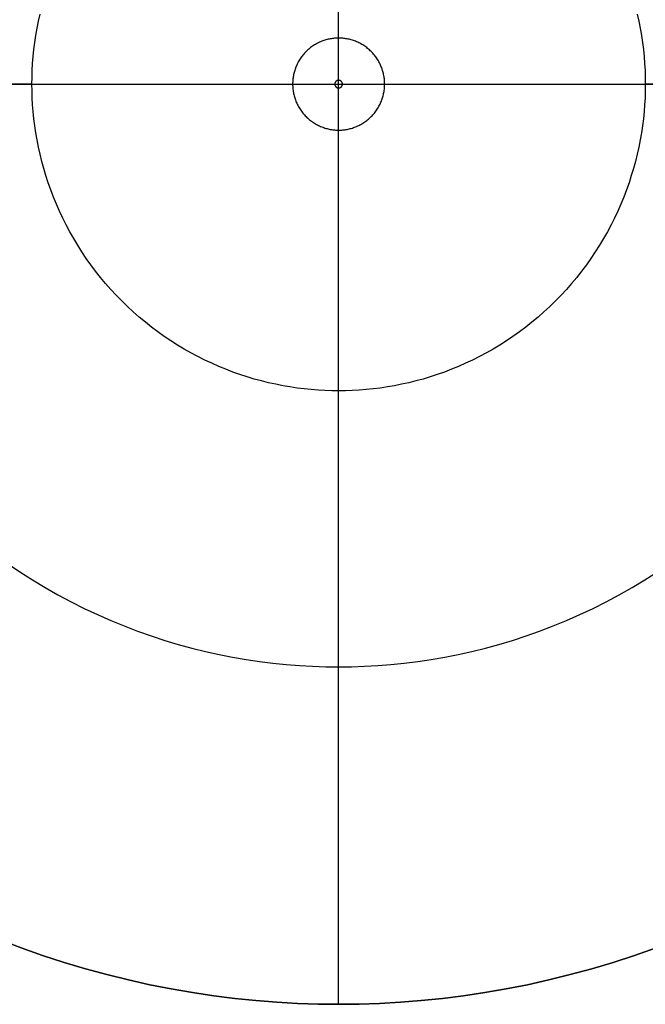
# Model space of a CAD drawing. Header units: millimetres. Extents: x -2210 to -1010, y -80 to 1120.
# Tile 2 of 4: x -1818 to -1410, y -80 to 562. Entities that reach past the tile are written whole.
import ezdxf

# ---------------------------------------------------------------- set-up
doc = ezdxf.new("R2010")
doc.units = ezdxf.units.MM
doc.layers.add('MODELADO', color=7, linetype='Continuous')

msp = doc.modelspace()

# ---------------------------------------------------------------- linework, layer by layer
at = {"layer": 'MODELADO'}
for points in [[(-1610, 522.5), (-1610, 1120)], [(-1610, 320), (-1610, 720)], [(-1415.29, 565.7), (-1414.26, 561.04), (-1413.34, 556.39), (-1412.54, 551.76), (-1411.85, 547.14), (-1411.27, 542.54), (-1410.81, 537.97), (-1410.45, 533.43), (-1410.2, 528.92), (-1410.05, 524.44), (-1410, 520), (-1410.05, 515.56), (-1410.2, 511.08), (-1410.45, 506.57), (-1410.81, 502.03), (-1411.27, 497.46), (-1411.85, 492.86), (-1412.54, 488.24), (-1413.34, 483.61), (-1414.26, 478.96), (-1415.29, 474.3), (-1416.45, 469.63), (-1417.72, 464.97), (-1419.12, 460.31), (-1420.63, 455.65), (-1422.28, 451.01), (-1424.04, 446.38), (-1425.93, 441.78), (-1427.95, 437.2), (-1430.08, 432.65), (-1432.34, 428.14), (-1434.73, 423.67), (-1437.23, 419.25), (-1439.86, 414.88), (-1442.6, 410.56), (-1445.46, 406.3), (-1448.44, 402.11), (-1451.53, 397.99), (-1454.73, 393.94), (-1458.04, 389.97), (-1461.45, 386.09), (-1464.97, 382.29), (-1468.58, 378.58), (-1472.29, 374.97), (-1476.09, 371.45), (-1479.97, 368.04), (-1483.94, 364.73), (-1487.99, 361.53), (-1492.11, 358.44), (-1496.3, 355.46), (-1500.56, 352.6), (-1504.88, 349.86), (-1509.25, 347.23), (-1513.67, 344.73), (-1518.14, 342.34), (-1522.65, 340.08), (-1527.2, 337.95), (-1531.78, 335.93), (-1536.38, 334.04), (-1541.01, 332.28), (-1545.65, 330.63), (-1550.31, 329.12), (-1554.97, 327.72), (-1559.63, 326.45), (-1564.3, 325.29), (-1568.96, 324.26), (-1573.61, 323.34), (-1578.24, 322.54), (-1582.86, 321.85), (-1587.46, 321.27), (-1592.03, 320.81), (-1596.57, 320.45), (-1601.08, 320.2), (-1605.56, 320.05), (-1610, 320), (-1614.44, 320.05), (-1618.92, 320.2), (-1623.43, 320.45), (-1627.97, 320.81), (-1632.54, 321.27), (-1637.14, 321.85), (-1641.76, 322.54), (-1646.39, 323.34), (-1651.04, 324.26), (-1655.7, 325.29), (-1660.37, 326.45), (-1665.03, 327.72), (-1669.69, 329.12), (-1674.35, 330.63), (-1678.99, 332.28), (-1683.62, 334.04), (-1688.22, 335.93), (-1692.8, 337.95), (-1697.35, 340.08), (-1701.86, 342.34), (-1706.33, 344.73), (-1710.75, 347.23), (-1715.12, 349.86), (-1719.44, 352.6), (-1723.7, 355.46), (-1727.89, 358.44), (-1732.01, 361.53), (-1736.06, 364.73), (-1740.03, 368.04), (-1743.91, 371.45), (-1747.71, 374.97), (-1751.42, 378.58), (-1755.03, 382.29), (-1758.55, 386.09), (-1761.96, 389.97), (-1765.27, 393.94), (-1768.47, 397.99), (-1771.56, 402.11), (-1774.54, 406.3), (-1777.4, 410.56), (-1780.14, 414.88), (-1782.77, 419.25), (-1785.27, 423.67), (-1787.66, 428.14), (-1789.92, 432.65), (-1792.05, 437.2), (-1794.07, 441.78), (-1795.96, 446.38), (-1797.72, 451.01), (-1799.37, 455.65), (-1800.88, 460.31), (-1802.28, 464.97), (-1803.55, 469.63), (-1804.71, 474.3), (-1805.74, 478.96), (-1806.66, 483.61), (-1807.46, 488.24), (-1808.15, 492.86), (-1808.73, 497.46), (-1809.19, 502.03), (-1809.55, 506.57), (-1809.8, 511.08), (-1809.95, 515.56), (-1810, 520), (-1809.95, 524.44), (-1809.8, 528.92), (-1809.55, 533.43), (-1809.19, 537.97), (-1808.73, 542.54), (-1808.15, 547.14), (-1807.46, 551.76), (-1806.66, 556.39), (-1805.74, 561.04), (-1804.71, 565.7)], [(-1415.29, 565.7), (-1414.26, 561.04), (-1413.34, 556.39), (-1412.54, 551.76), (-1411.85, 547.14), (-1411.27, 542.54), (-1410.81, 537.97), (-1410.45, 533.43), (-1410.2, 528.92), (-1410.05, 524.44), (-1410, 520), (-1410.05, 515.56), (-1410.2, 511.08), (-1410.45, 506.57), (-1410.81, 502.03), (-1411.27, 497.46), (-1411.85, 492.86), (-1412.54, 488.24), (-1413.34, 483.61), (-1414.26, 478.96), (-1415.29, 474.3), (-1416.45, 469.63), (-1417.72, 464.97), (-1419.12, 460.31), (-1420.63, 455.65), (-1422.28, 451.01), (-1424.04, 446.38), (-1425.93, 441.78), (-1427.95, 437.2), (-1430.08, 432.65), (-1432.34, 428.14), (-1434.73, 423.67), (-1437.23, 419.25), (-1439.86, 414.88), (-1442.6, 410.56), (-1445.46, 406.3), (-1448.44, 402.11), (-1451.53, 397.99), (-1454.73, 393.94), (-1458.04, 389.97), (-1461.45, 386.09), (-1464.97, 382.29), (-1468.58, 378.58), (-1472.29, 374.97), (-1476.09, 371.45), (-1479.97, 368.04), (-1483.94, 364.73), (-1487.99, 361.53), (-1492.11, 358.44), (-1496.3, 355.46), (-1500.56, 352.6), (-1504.88, 349.86), (-1509.25, 347.23), (-1513.67, 344.73), (-1518.14, 342.34), (-1522.65, 340.08), (-1527.2, 337.95), (-1531.78, 335.93), (-1536.38, 334.04), (-1541.01, 332.28), (-1545.65, 330.63), (-1550.31, 329.12), (-1554.97, 327.72), (-1559.63, 326.45), (-1564.3, 325.29), (-1568.96, 324.26), (-1573.61, 323.34), (-1578.24, 322.54), (-1582.86, 321.85), (-1587.46, 321.27), (-1592.03, 320.81), (-1596.57, 320.45), (-1601.08, 320.2), (-1605.56, 320.05), (-1610, 320), (-1614.44, 320.05), (-1618.92, 320.2), (-1623.43, 320.45), (-1627.97, 320.81), (-1632.54, 321.27), (-1637.14, 321.85), (-1641.76, 322.54), (-1646.39, 323.34), (-1651.04, 324.26), (-1655.7, 325.29), (-1660.37, 326.45), (-1665.03, 327.72), (-1669.69, 329.12), (-1674.35, 330.63), (-1678.99, 332.28), (-1683.62, 334.04), (-1688.22, 335.93), (-1692.8, 337.95), (-1697.35, 340.08), (-1701.86, 342.34), (-1706.33, 344.73), (-1710.75, 347.23), (-1715.12, 349.86), (-1719.44, 352.6), (-1723.7, 355.46), (-1727.89, 358.44), (-1732.01, 361.53), (-1736.06, 364.73), (-1740.03, 368.04), (-1743.91, 371.45), (-1747.71, 374.97), (-1751.42, 378.58), (-1755.03, 382.29), (-1758.55, 386.09), (-1761.96, 389.97), (-1765.27, 393.94), (-1768.47, 397.99), (-1771.56, 402.11), (-1774.54, 406.3), (-1777.4, 410.56), (-1780.14, 414.88), (-1782.77, 419.25), (-1785.27, 423.67), (-1787.66, 428.14), (-1789.92, 432.65), (-1792.05, 437.2), (-1794.07, 441.78), (-1795.96, 446.38), (-1797.72, 451.01), (-1799.37, 455.65), (-1800.88, 460.31), (-1802.28, 464.97), (-1803.55, 469.63), (-1804.71, 474.3), (-1805.74, 478.96), (-1806.66, 483.61), (-1807.46, 488.24), (-1808.15, 492.86), (-1808.73, 497.46), (-1809.19, 502.03), (-1809.55, 506.57), (-1809.8, 511.08), (-1809.95, 515.56), (-1810, 520), (-1809.95, 524.44), (-1809.8, 528.92), (-1809.55, 533.43), (-1809.19, 537.97), (-1808.73, 542.54), (-1808.15, 547.14), (-1807.46, 551.76), (-1806.66, 556.39), (-1805.74, 561.04), (-1804.71, 565.7)], [(-1415.29, 565.7), (-1414.26, 561.04), (-1413.34, 556.39), (-1412.54, 551.76), (-1411.85, 547.14), (-1411.27, 542.54), (-1410.81, 537.97), (-1410.45, 533.43), (-1410.2, 528.92), (-1410.05, 524.44), (-1410, 520), (-1410.05, 515.56), (-1410.2, 511.08), (-1410.45, 506.57), (-1410.81, 502.03), (-1411.27, 497.46), (-1411.85, 492.86), (-1412.54, 488.24), (-1413.34, 483.61), (-1414.26, 478.96), (-1415.29, 474.3), (-1416.45, 469.63), (-1417.72, 464.97), (-1419.12, 460.31), (-1420.63, 455.65), (-1422.28, 451.01), (-1424.04, 446.38), (-1425.93, 441.78), (-1427.95, 437.2), (-1430.08, 432.65), (-1432.34, 428.14), (-1434.73, 423.67), (-1437.23, 419.25), (-1439.86, 414.88), (-1442.6, 410.56), (-1445.46, 406.3), (-1448.44, 402.11), (-1451.53, 397.99), (-1454.73, 393.94), (-1458.04, 389.97), (-1461.45, 386.09), (-1464.97, 382.29), (-1468.58, 378.58), (-1472.29, 374.97), (-1476.09, 371.45), (-1479.97, 368.04), (-1483.94, 364.73), (-1487.99, 361.53), (-1492.11, 358.44), (-1496.3, 355.46), (-1500.56, 352.6), (-1504.88, 349.86), (-1509.25, 347.23), (-1513.67, 344.73), (-1518.14, 342.34), (-1522.65, 340.08), (-1527.2, 337.95), (-1531.78, 335.93), (-1536.38, 334.04), (-1541.01, 332.28), (-1545.65, 330.63), (-1550.31, 329.12), (-1554.97, 327.72), (-1559.63, 326.45), (-1564.3, 325.29), (-1568.96, 324.26), (-1573.61, 323.34), (-1578.24, 322.54), (-1582.86, 321.85), (-1587.46, 321.27), (-1592.03, 320.81), (-1596.57, 320.45), (-1601.08, 320.2), (-1605.56, 320.05), (-1610, 320), (-1614.44, 320.05), (-1618.92, 320.2), (-1623.43, 320.45), (-1627.97, 320.81), (-1632.54, 321.27), (-1637.14, 321.85), (-1641.76, 322.54), (-1646.39, 323.34), (-1651.04, 324.26), (-1655.7, 325.29), (-1660.37, 326.45), (-1665.03, 327.72), (-1669.69, 329.12), (-1674.35, 330.63), (-1678.99, 332.28), (-1683.62, 334.04), (-1688.22, 335.93), (-1692.8, 337.95), (-1697.35, 340.08), (-1701.86, 342.34), (-1706.33, 344.73), (-1710.75, 347.23), (-1715.12, 349.86), (-1719.44, 352.6), (-1723.7, 355.46), (-1727.89, 358.44), (-1732.01, 361.53), (-1736.06, 364.73), (-1740.03, 368.04), (-1743.91, 371.45), (-1747.71, 374.97), (-1751.42, 378.58), (-1755.03, 382.29), (-1758.55, 386.09), (-1761.96, 389.97), (-1765.27, 393.94), (-1768.47, 397.99), (-1771.56, 402.11), (-1774.54, 406.3), (-1777.4, 410.56), (-1780.14, 414.88), (-1782.77, 419.25), (-1785.27, 423.67), (-1787.66, 428.14), (-1789.92, 432.65), (-1792.05, 437.2), (-1794.07, 441.78), (-1795.96, 446.38), (-1797.72, 451.01), (-1799.37, 455.65), (-1800.88, 460.31), (-1802.28, 464.97), (-1803.55, 469.63), (-1804.71, 474.3), (-1805.74, 478.96), (-1806.66, 483.61), (-1807.46, 488.24), (-1808.15, 492.86), (-1808.73, 497.46), (-1809.19, 502.03), (-1809.55, 506.57), (-1809.8, 511.08), (-1809.95, 515.56), (-1810, 520), (-1809.95, 524.44), (-1809.8, 528.92), (-1809.55, 533.43), (-1809.19, 537.97), (-1808.73, 542.54), (-1808.15, 547.14), (-1807.46, 551.76), (-1806.66, 556.39), (-1805.74, 561.04), (-1804.71, 565.7)], [(-1610, 522.5), (-1610, 550)], [(-1610, 490), (-1610, 550)], [(-1810, 520), (-2210, 520)], [(-2210, 520), (-1612.5, 520)], [(-1810, 520), (-1410, 520)], [(-1640, 520), (-1612.5, 520)], [(-1640, 520), (-1580, 520)], [(-1610, -80), (-1610, 517.5)], [(-1610, 490), (-1610, 517.5)], [(-1607.5, 520), (-1010, 520)], [(-1607.5, 520), (-1580, 520)], [(-1010, 520), (-1410, 520)], [(-1610, -80), (-1610, 320)], [(-1826.03, 207.38), (-1817.94, 201.94), (-1809.74, 196.73), (-1801.43, 191.74), (-1793.02, 186.98), (-1784.53, 182.45), (-1775.96, 178.16), (-1767.32, 174.1), (-1758.62, 170.27), (-1749.88, 166.68), (-1741.09, 163.33), (-1732.26, 160.21), (-1723.42, 157.32), (-1714.56, 154.67), (-1705.69, 152.25), (-1696.83, 150.05), (-1687.98, 148.09), (-1679.15, 146.34), (-1670.34, 144.82), (-1661.56, 143.51), (-1652.83, 142.42), (-1644.14, 141.54), (-1635.51, 140.86), (-1626.94, 140.38), (-1618.43, 140.09), (-1610, 140), (-1601.57, 140.09), (-1593.06, 140.38), (-1584.49, 140.86), (-1575.86, 141.54), (-1567.17, 142.42), (-1558.44, 143.51), (-1549.66, 144.82), (-1540.85, 146.34), (-1532.02, 148.09), (-1523.17, 150.05), (-1514.31, 152.25), (-1505.44, 154.67), (-1496.58, 157.32), (-1487.74, 160.21), (-1478.91, 163.33), (-1470.12, 166.68), (-1461.38, 170.27), (-1452.68, 174.1), (-1444.04, 178.16), (-1435.47, 182.45), (-1426.98, 186.98), (-1418.57, 191.74), (-1410.26, 196.73), (-1402.06, 201.94)], [(-1826.03, 207.38), (-1817.94, 201.94), (-1809.74, 196.73), (-1801.43, 191.74), (-1793.02, 186.98), (-1784.53, 182.45), (-1775.96, 178.16), (-1767.32, 174.1), (-1758.62, 170.27), (-1749.88, 166.68), (-1741.09, 163.33), (-1732.26, 160.21), (-1723.42, 157.32), (-1714.56, 154.67), (-1705.69, 152.25), (-1696.83, 150.05), (-1687.98, 148.09), (-1679.15, 146.34), (-1670.34, 144.82), (-1661.56, 143.51), (-1652.83, 142.42), (-1644.14, 141.54), (-1635.51, 140.86), (-1626.94, 140.38), (-1618.43, 140.09), (-1610, 140), (-1601.57, 140.09), (-1593.06, 140.38), (-1584.49, 140.86), (-1575.86, 141.54), (-1567.17, 142.42), (-1558.44, 143.51), (-1549.66, 144.82), (-1540.85, 146.34), (-1532.02, 148.09), (-1523.17, 150.05), (-1514.31, 152.25), (-1505.44, 154.67), (-1496.58, 157.32), (-1487.74, 160.21), (-1478.91, 163.33), (-1470.12, 166.68), (-1461.38, 170.27), (-1452.68, 174.1), (-1444.04, 178.16), (-1435.47, 182.45), (-1426.98, 186.98), (-1418.57, 191.74), (-1410.26, 196.73), (-1402.06, 201.94)], [(-1826.03, 207.38), (-1817.94, 201.94), (-1809.74, 196.73), (-1801.43, 191.74), (-1793.02, 186.98), (-1784.53, 182.45), (-1775.96, 178.16), (-1767.32, 174.1), (-1758.62, 170.27), (-1749.88, 166.68), (-1741.09, 163.33), (-1732.26, 160.21), (-1723.42, 157.32), (-1714.56, 154.67), (-1705.69, 152.25), (-1696.83, 150.05), (-1687.98, 148.09), (-1679.15, 146.34), (-1670.34, 144.82), (-1661.56, 143.51), (-1652.83, 142.42), (-1644.14, 141.54), (-1635.51, 140.86), (-1626.94, 140.38), (-1618.43, 140.09), (-1610, 140), (-1601.57, 140.09), (-1593.06, 140.38), (-1584.49, 140.86), (-1575.86, 141.54), (-1567.17, 142.42), (-1558.44, 143.51), (-1549.66, 144.82), (-1540.85, 146.34), (-1532.02, 148.09), (-1523.17, 150.05), (-1514.31, 152.25), (-1505.44, 154.67), (-1496.58, 157.32), (-1487.74, 160.21), (-1478.91, 163.33), (-1470.12, 166.68), (-1461.38, 170.27), (-1452.68, 174.1), (-1444.04, 178.16), (-1435.47, 182.45), (-1426.98, 186.98), (-1418.57, 191.74), (-1410.26, 196.73), (-1402.06, 201.94)], [(-1610, -80), (-1610, 140)], [(-1610, -80), (-1610, 140)], [(-1403.02, -43.17), (-1416.95, -48.1), (-1430.92, -52.65), (-1444.91, -56.84), (-1458.9, -60.66), (-1472.9, -64.13), (-1486.87, -67.23), (-1500.82, -69.98), (-1514.73, -72.39), (-1528.58, -74.45), (-1542.37, -76.18), (-1556.09, -77.57), (-1569.72, -78.65), (-1583.25, -79.4), (-1596.68, -79.85), (-1610, -80), (-1623.32, -79.85), (-1636.75, -79.4), (-1650.28, -78.65), (-1663.91, -77.57), (-1677.63, -76.18), (-1691.42, -74.45), (-1705.27, -72.39), (-1719.18, -69.98), (-1733.13, -67.23), (-1747.1, -64.13), (-1761.1, -60.66), (-1775.09, -56.84), (-1789.08, -52.65), (-1803.05, -48.1), (-1816.98, -43.17), (-1830.86, -37.87)], [(-1403.02, -43.17), (-1416.95, -48.1), (-1430.92, -52.65), (-1444.91, -56.84), (-1458.9, -60.66), (-1472.9, -64.13), (-1486.87, -67.23), (-1500.82, -69.98), (-1514.73, -72.39), (-1528.58, -74.45), (-1542.37, -76.18), (-1556.09, -77.57), (-1569.72, -78.65), (-1583.25, -79.4), (-1596.68, -79.85), (-1610, -80), (-1623.32, -79.85), (-1636.75, -79.4), (-1650.28, -78.65), (-1663.91, -77.57), (-1677.63, -76.18), (-1691.42, -74.45), (-1705.27, -72.39), (-1719.18, -69.98), (-1733.13, -67.23), (-1747.1, -64.13), (-1761.1, -60.66), (-1775.09, -56.84), (-1789.08, -52.65), (-1803.05, -48.1), (-1816.98, -43.17), (-1830.86, -37.87)], [(-1830.86, -37.87), (-1816.98, -43.17), (-1803.05, -48.1), (-1789.08, -52.65), (-1775.09, -56.84), (-1761.1, -60.66), (-1747.1, -64.13), (-1733.13, -67.23), (-1719.18, -69.98), (-1705.27, -72.39), (-1691.42, -74.45), (-1677.63, -76.18), (-1663.91, -77.57), (-1650.28, -78.65), (-1636.75, -79.4), (-1623.32, -79.85), (-1610, -80), (-1596.68, -79.85), (-1583.25, -79.4), (-1569.72, -78.65), (-1556.09, -77.57), (-1542.37, -76.18), (-1528.58, -74.45), (-1514.73, -72.39), (-1500.82, -69.98), (-1486.87, -67.23), (-1472.9, -64.13), (-1458.9, -60.66), (-1444.91, -56.84), (-1430.92, -52.65), (-1416.95, -48.1), (-1403.02, -43.17)], [(-1830.86, -37.87), (-1816.98, -43.17), (-1803.05, -48.1), (-1789.08, -52.65), (-1775.09, -56.84), (-1761.1, -60.66), (-1747.1, -64.13), (-1733.13, -67.23), (-1719.18, -69.98), (-1705.27, -72.39), (-1691.42, -74.45), (-1677.63, -76.18), (-1663.91, -77.57), (-1650.28, -78.65), (-1636.75, -79.4), (-1623.32, -79.85), (-1610, -80), (-1596.68, -79.85), (-1583.25, -79.4), (-1569.72, -78.65), (-1556.09, -77.57), (-1542.37, -76.18), (-1528.58, -74.45), (-1514.73, -72.39), (-1500.82, -69.98), (-1486.87, -67.23), (-1472.9, -64.13), (-1458.9, -60.66), (-1444.91, -56.84), (-1430.92, -52.65), (-1416.95, -48.1), (-1403.02, -43.17)], [(-1403.02, -43.17), (-1416.95, -48.1), (-1430.92, -52.65), (-1444.91, -56.84), (-1458.9, -60.66), (-1472.9, -64.13), (-1486.87, -67.23), (-1500.82, -69.98), (-1514.73, -72.39), (-1528.58, -74.45), (-1542.37, -76.18), (-1556.09, -77.57), (-1569.72, -78.65), (-1583.25, -79.4), (-1596.68, -79.85), (-1610, -80), (-1623.32, -79.85), (-1636.75, -79.4), (-1650.28, -78.65), (-1663.91, -77.57), (-1677.63, -76.18), (-1691.42, -74.45), (-1705.27, -72.39), (-1719.18, -69.98), (-1733.13, -67.23), (-1747.1, -64.13), (-1761.1, -60.66), (-1775.09, -56.84), (-1789.08, -52.65), (-1803.05, -48.1), (-1816.98, -43.17), (-1830.86, -37.87)], [(-1830.86, -37.87), (-1816.98, -43.17), (-1803.05, -48.1), (-1789.08, -52.65), (-1775.09, -56.84), (-1761.1, -60.66), (-1747.1, -64.13), (-1733.13, -67.23), (-1719.18, -69.98), (-1705.27, -72.39), (-1691.42, -74.45), (-1677.63, -76.18), (-1663.91, -77.57), (-1650.28, -78.65), (-1636.75, -79.4), (-1623.32, -79.85), (-1610, -80), (-1596.68, -79.85), (-1583.25, -79.4), (-1569.72, -78.65), (-1556.09, -77.57), (-1542.37, -76.18), (-1528.58, -74.45), (-1514.73, -72.39), (-1500.82, -69.98), (-1486.87, -67.23), (-1472.9, -64.13), (-1458.9, -60.66), (-1444.91, -56.84), (-1430.92, -52.65), (-1416.95, -48.1), (-1403.02, -43.17)]]:
    msp.add_lwpolyline(points, dxfattribs=at)
for points in [[(-1580, 520), (-1580.01, 520.67), (-1580.03, 521.34), (-1580.07, 522.01), (-1580.12, 522.7), (-1580.19, 523.38), (-1580.28, 524.07), (-1580.38, 524.76), (-1580.5, 525.46), (-1580.64, 526.16), (-1580.79, 526.86), (-1580.97, 527.55), (-1581.16, 528.25), (-1581.37, 528.95), (-1581.6, 529.65), (-1581.84, 530.35), (-1582.11, 531.04), (-1582.39, 531.73), (-1582.69, 532.42), (-1583.01, 533.1), (-1583.35, 533.78), (-1583.71, 534.45), (-1584.08, 535.11), (-1584.48, 535.77), (-1584.89, 536.42), (-1585.32, 537.05), (-1585.77, 537.68), (-1586.23, 538.3), (-1586.71, 538.91), (-1587.21, 539.5), (-1587.72, 540.09), (-1588.24, 540.66), (-1588.79, 541.21), (-1589.34, 541.76), (-1589.91, 542.28), (-1590.5, 542.79), (-1591.09, 543.29), (-1591.7, 543.77), (-1592.32, 544.23), (-1592.95, 544.68), (-1593.58, 545.11), (-1594.23, 545.52), (-1594.89, 545.92), (-1595.55, 546.29), (-1596.22, 546.65), (-1596.9, 546.99), (-1597.58, 547.31), (-1598.27, 547.61), (-1598.96, 547.89), (-1599.65, 548.16), (-1600.35, 548.4), (-1601.05, 548.63), (-1601.75, 548.84), (-1602.45, 549.03), (-1603.14, 549.21), (-1603.84, 549.36), (-1604.54, 549.5), (-1605.24, 549.62), (-1605.93, 549.72), (-1606.62, 549.81), (-1607.3, 549.88), (-1607.99, 549.93), (-1608.66, 549.97), (-1609.33, 549.99), (-1610, 550), (-1610.67, 549.99), (-1611.34, 549.97), (-1612.01, 549.93), (-1612.7, 549.88), (-1613.38, 549.81), (-1614.07, 549.72), (-1614.76, 549.62), (-1615.46, 549.5), (-1616.16, 549.36), (-1616.86, 549.21), (-1617.55, 549.03), (-1618.25, 548.84), (-1618.95, 548.63), (-1619.65, 548.4), (-1620.35, 548.16), (-1621.04, 547.89), (-1621.73, 547.61), (-1622.42, 547.31), (-1623.1, 546.99), (-1623.78, 546.65), (-1624.45, 546.29), (-1625.11, 545.92), (-1625.77, 545.52), (-1626.42, 545.11), (-1627.05, 544.68), (-1627.68, 544.23), (-1628.3, 543.77), (-1628.91, 543.29), (-1629.5, 542.79), (-1630.09, 542.28), (-1630.66, 541.76), (-1631.21, 541.21), (-1631.76, 540.66), (-1632.28, 540.09), (-1632.79, 539.5), (-1633.29, 538.91), (-1633.77, 538.3), (-1634.23, 537.68), (-1634.68, 537.05), (-1635.11, 536.42), (-1635.52, 535.77), (-1635.92, 535.11), (-1636.29, 534.45), (-1636.65, 533.78), (-1636.99, 533.1), (-1637.31, 532.42), (-1637.61, 531.73), (-1637.89, 531.04), (-1638.16, 530.35), (-1638.4, 529.65), (-1638.63, 528.95), (-1638.84, 528.25), (-1639.03, 527.55), (-1639.21, 526.86), (-1639.36, 526.16), (-1639.5, 525.46), (-1639.62, 524.76), (-1639.72, 524.07), (-1639.81, 523.38), (-1639.88, 522.7), (-1639.93, 522.01), (-1639.97, 521.34), (-1639.99, 520.67), (-1640, 520), (-1639.99, 519.33), (-1639.97, 518.66), (-1639.93, 517.99), (-1639.88, 517.3), (-1639.81, 516.62), (-1639.72, 515.93), (-1639.62, 515.24), (-1639.5, 514.54), (-1639.36, 513.84), (-1639.21, 513.14), (-1639.03, 512.45), (-1638.84, 511.75), (-1638.63, 511.05), (-1638.4, 510.35), (-1638.16, 509.65), (-1637.89, 508.96), (-1637.61, 508.27), (-1637.31, 507.58), (-1636.99, 506.9), (-1636.65, 506.22), (-1636.29, 505.55), (-1635.92, 504.89), (-1635.52, 504.23), (-1635.11, 503.58), (-1634.68, 502.95), (-1634.23, 502.32), (-1633.77, 501.7), (-1633.29, 501.09), (-1632.79, 500.5), (-1632.28, 499.91), (-1631.76, 499.34), (-1631.21, 498.79), (-1630.66, 498.24), (-1630.09, 497.72), (-1629.5, 497.21), (-1628.91, 496.71), (-1628.3, 496.23), (-1627.68, 495.77), (-1627.05, 495.32), (-1626.42, 494.89), (-1625.77, 494.48), (-1625.11, 494.08), (-1624.45, 493.71), (-1623.78, 493.35), (-1623.1, 493.01), (-1622.42, 492.69), (-1621.73, 492.39), (-1621.04, 492.11), (-1620.35, 491.84), (-1619.65, 491.6), (-1618.95, 491.37), (-1618.25, 491.16), (-1617.55, 490.97), (-1616.86, 490.79), (-1616.16, 490.64), (-1615.46, 490.5), (-1614.76, 490.38), (-1614.07, 490.28), (-1613.38, 490.19), (-1612.7, 490.12), (-1612.01, 490.07), (-1611.34, 490.03), (-1610.67, 490.01), (-1610, 490), (-1609.33, 490.01), (-1608.66, 490.03), (-1607.99, 490.07), (-1607.3, 490.12), (-1606.62, 490.19), (-1605.93, 490.28), (-1605.24, 490.38), (-1604.54, 490.5), (-1603.84, 490.64), (-1603.14, 490.79), (-1602.45, 490.97), (-1601.75, 491.16), (-1601.05, 491.37), (-1600.35, 491.6), (-1599.65, 491.84), (-1598.96, 492.11), (-1598.27, 492.39), (-1597.58, 492.69), (-1596.9, 493.01), (-1596.22, 493.35), (-1595.55, 493.71), (-1594.89, 494.08), (-1594.23, 494.48), (-1593.58, 494.89), (-1592.95, 495.32), (-1592.32, 495.77), (-1591.7, 496.23), (-1591.09, 496.71), (-1590.5, 497.21), (-1589.91, 497.72), (-1589.34, 498.24), (-1588.79, 498.79), (-1588.24, 499.34), (-1587.72, 499.91), (-1587.21, 500.5), (-1586.71, 501.09), (-1586.23, 501.7), (-1585.77, 502.32), (-1585.32, 502.95), (-1584.89, 503.58), (-1584.48, 504.23), (-1584.08, 504.89), (-1583.71, 505.55), (-1583.35, 506.22), (-1583.01, 506.9), (-1582.69, 507.58), (-1582.39, 508.27), (-1582.11, 508.96), (-1581.84, 509.65), (-1581.6, 510.35), (-1581.37, 511.05), (-1581.16, 511.75), (-1580.97, 512.45), (-1580.79, 513.14), (-1580.64, 513.84), (-1580.5, 514.54), (-1580.38, 515.24), (-1580.28, 515.93), (-1580.19, 516.62), (-1580.12, 517.3), (-1580.07, 517.99), (-1580.03, 518.66), (-1580.01, 519.33)], [(-1580, 520), (-1580.01, 520.67), (-1580.03, 521.34), (-1580.07, 522.01), (-1580.12, 522.7), (-1580.19, 523.38), (-1580.28, 524.07), (-1580.38, 524.76), (-1580.5, 525.46), (-1580.64, 526.16), (-1580.79, 526.86), (-1580.97, 527.55), (-1581.16, 528.25), (-1581.37, 528.95), (-1581.6, 529.65), (-1581.84, 530.35), (-1582.11, 531.04), (-1582.39, 531.73), (-1582.69, 532.42), (-1583.01, 533.1), (-1583.35, 533.78), (-1583.71, 534.45), (-1584.08, 535.11), (-1584.48, 535.77), (-1584.89, 536.42), (-1585.32, 537.05), (-1585.77, 537.68), (-1586.23, 538.3), (-1586.71, 538.91), (-1587.21, 539.5), (-1587.72, 540.09), (-1588.24, 540.66), (-1588.79, 541.21), (-1589.34, 541.76), (-1589.91, 542.28), (-1590.5, 542.79), (-1591.09, 543.29), (-1591.7, 543.77), (-1592.32, 544.23), (-1592.95, 544.68), (-1593.58, 545.11), (-1594.23, 545.52), (-1594.89, 545.92), (-1595.55, 546.29), (-1596.22, 546.65), (-1596.9, 546.99), (-1597.58, 547.31), (-1598.27, 547.61), (-1598.96, 547.89), (-1599.65, 548.16), (-1600.35, 548.4), (-1601.05, 548.63), (-1601.75, 548.84), (-1602.45, 549.03), (-1603.14, 549.21), (-1603.84, 549.36), (-1604.54, 549.5), (-1605.24, 549.62), (-1605.93, 549.72), (-1606.62, 549.81), (-1607.3, 549.88), (-1607.99, 549.93), (-1608.66, 549.97), (-1609.33, 549.99), (-1610, 550), (-1610.67, 549.99), (-1611.34, 549.97), (-1612.01, 549.93), (-1612.7, 549.88), (-1613.38, 549.81), (-1614.07, 549.72), (-1614.76, 549.62), (-1615.46, 549.5), (-1616.16, 549.36), (-1616.86, 549.21), (-1617.55, 549.03), (-1618.25, 548.84), (-1618.95, 548.63), (-1619.65, 548.4), (-1620.35, 548.16), (-1621.04, 547.89), (-1621.73, 547.61), (-1622.42, 547.31), (-1623.1, 546.99), (-1623.78, 546.65), (-1624.45, 546.29), (-1625.11, 545.92), (-1625.77, 545.52), (-1626.42, 545.11), (-1627.05, 544.68), (-1627.68, 544.23), (-1628.3, 543.77), (-1628.91, 543.29), (-1629.5, 542.79), (-1630.09, 542.28), (-1630.66, 541.76), (-1631.21, 541.21), (-1631.76, 540.66), (-1632.28, 540.09), (-1632.79, 539.5), (-1633.29, 538.91), (-1633.77, 538.3), (-1634.23, 537.68), (-1634.68, 537.05), (-1635.11, 536.42), (-1635.52, 535.77), (-1635.92, 535.11), (-1636.29, 534.45), (-1636.65, 533.78), (-1636.99, 533.1), (-1637.31, 532.42), (-1637.61, 531.73), (-1637.89, 531.04), (-1638.16, 530.35), (-1638.4, 529.65), (-1638.63, 528.95), (-1638.84, 528.25), (-1639.03, 527.55), (-1639.21, 526.86), (-1639.36, 526.16), (-1639.5, 525.46), (-1639.62, 524.76), (-1639.72, 524.07), (-1639.81, 523.38), (-1639.88, 522.7), (-1639.93, 522.01), (-1639.97, 521.34), (-1639.99, 520.67), (-1640, 520), (-1639.99, 519.33), (-1639.97, 518.66), (-1639.93, 517.99), (-1639.88, 517.3), (-1639.81, 516.62), (-1639.72, 515.93), (-1639.62, 515.24), (-1639.5, 514.54), (-1639.36, 513.84), (-1639.21, 513.14), (-1639.03, 512.45), (-1638.84, 511.75), (-1638.63, 511.05), (-1638.4, 510.35), (-1638.16, 509.65), (-1637.89, 508.96), (-1637.61, 508.27), (-1637.31, 507.58), (-1636.99, 506.9), (-1636.65, 506.22), (-1636.29, 505.55), (-1635.92, 504.89), (-1635.52, 504.23), (-1635.11, 503.58), (-1634.68, 502.95), (-1634.23, 502.32), (-1633.77, 501.7), (-1633.29, 501.09), (-1632.79, 500.5), (-1632.28, 499.91), (-1631.76, 499.34), (-1631.21, 498.79), (-1630.66, 498.24), (-1630.09, 497.72), (-1629.5, 497.21), (-1628.91, 496.71), (-1628.3, 496.23), (-1627.68, 495.77), (-1627.05, 495.32), (-1626.42, 494.89), (-1625.77, 494.48), (-1625.11, 494.08), (-1624.45, 493.71), (-1623.78, 493.35), (-1623.1, 493.01), (-1622.42, 492.69), (-1621.73, 492.39), (-1621.04, 492.11), (-1620.35, 491.84), (-1619.65, 491.6), (-1618.95, 491.37), (-1618.25, 491.16), (-1617.55, 490.97), (-1616.86, 490.79), (-1616.16, 490.64), (-1615.46, 490.5), (-1614.76, 490.38), (-1614.07, 490.28), (-1613.38, 490.19), (-1612.7, 490.12), (-1612.01, 490.07), (-1611.34, 490.03), (-1610.67, 490.01), (-1610, 490), (-1609.33, 490.01), (-1608.66, 490.03), (-1607.99, 490.07), (-1607.3, 490.12), (-1606.62, 490.19), (-1605.93, 490.28), (-1605.24, 490.38), (-1604.54, 490.5), (-1603.84, 490.64), (-1603.14, 490.79), (-1602.45, 490.97), (-1601.75, 491.16), (-1601.05, 491.37), (-1600.35, 491.6), (-1599.65, 491.84), (-1598.96, 492.11), (-1598.27, 492.39), (-1597.58, 492.69), (-1596.9, 493.01), (-1596.22, 493.35), (-1595.55, 493.71), (-1594.89, 494.08), (-1594.23, 494.48), (-1593.58, 494.89), (-1592.95, 495.32), (-1592.32, 495.77), (-1591.7, 496.23), (-1591.09, 496.71), (-1590.5, 497.21), (-1589.91, 497.72), (-1589.34, 498.24), (-1588.79, 498.79), (-1588.24, 499.34), (-1587.72, 499.91), (-1587.21, 500.5), (-1586.71, 501.09), (-1586.23, 501.7), (-1585.77, 502.32), (-1585.32, 502.95), (-1584.89, 503.58), (-1584.48, 504.23), (-1584.08, 504.89), (-1583.71, 505.55), (-1583.35, 506.22), (-1583.01, 506.9), (-1582.69, 507.58), (-1582.39, 508.27), (-1582.11, 508.96), (-1581.84, 509.65), (-1581.6, 510.35), (-1581.37, 511.05), (-1581.16, 511.75), (-1580.97, 512.45), (-1580.79, 513.14), (-1580.64, 513.84), (-1580.5, 514.54), (-1580.38, 515.24), (-1580.28, 515.93), (-1580.19, 516.62), (-1580.12, 517.3), (-1580.07, 517.99), (-1580.03, 518.66), (-1580.01, 519.33)], [(-1580, 520), (-1580.01, 520.67), (-1580.03, 521.34), (-1580.07, 522.01), (-1580.12, 522.7), (-1580.19, 523.38), (-1580.28, 524.07), (-1580.38, 524.76), (-1580.5, 525.46), (-1580.64, 526.16), (-1580.79, 526.86), (-1580.97, 527.55), (-1581.16, 528.25), (-1581.37, 528.95), (-1581.6, 529.65), (-1581.84, 530.35), (-1582.11, 531.04), (-1582.39, 531.73), (-1582.69, 532.42), (-1583.01, 533.1), (-1583.35, 533.78), (-1583.71, 534.45), (-1584.08, 535.11), (-1584.48, 535.77), (-1584.89, 536.42), (-1585.32, 537.05), (-1585.77, 537.68), (-1586.23, 538.3), (-1586.71, 538.91), (-1587.21, 539.5), (-1587.72, 540.09), (-1588.24, 540.66), (-1588.79, 541.21), (-1589.34, 541.76), (-1589.91, 542.28), (-1590.5, 542.79), (-1591.09, 543.29), (-1591.7, 543.77), (-1592.32, 544.23), (-1592.95, 544.68), (-1593.58, 545.11), (-1594.23, 545.52), (-1594.89, 545.92), (-1595.55, 546.29), (-1596.22, 546.65), (-1596.9, 546.99), (-1597.58, 547.31), (-1598.27, 547.61), (-1598.96, 547.89), (-1599.65, 548.16), (-1600.35, 548.4), (-1601.05, 548.63), (-1601.75, 548.84), (-1602.45, 549.03), (-1603.14, 549.21), (-1603.84, 549.36), (-1604.54, 549.5), (-1605.24, 549.62), (-1605.93, 549.72), (-1606.62, 549.81), (-1607.3, 549.88), (-1607.99, 549.93), (-1608.66, 549.97), (-1609.33, 549.99), (-1610, 550), (-1610.67, 549.99), (-1611.34, 549.97), (-1612.01, 549.93), (-1612.7, 549.88), (-1613.38, 549.81), (-1614.07, 549.72), (-1614.76, 549.62), (-1615.46, 549.5), (-1616.16, 549.36), (-1616.86, 549.21), (-1617.55, 549.03), (-1618.25, 548.84), (-1618.95, 548.63), (-1619.65, 548.4), (-1620.35, 548.16), (-1621.04, 547.89), (-1621.73, 547.61), (-1622.42, 547.31), (-1623.1, 546.99), (-1623.78, 546.65), (-1624.45, 546.29), (-1625.11, 545.92), (-1625.77, 545.52), (-1626.42, 545.11), (-1627.05, 544.68), (-1627.68, 544.23), (-1628.3, 543.77), (-1628.91, 543.29), (-1629.5, 542.79), (-1630.09, 542.28), (-1630.66, 541.76), (-1631.21, 541.21), (-1631.76, 540.66), (-1632.28, 540.09), (-1632.79, 539.5), (-1633.29, 538.91), (-1633.77, 538.3), (-1634.23, 537.68), (-1634.68, 537.05), (-1635.11, 536.42), (-1635.52, 535.77), (-1635.92, 535.11), (-1636.29, 534.45), (-1636.65, 533.78), (-1636.99, 533.1), (-1637.31, 532.42), (-1637.61, 531.73), (-1637.89, 531.04), (-1638.16, 530.35), (-1638.4, 529.65), (-1638.63, 528.95), (-1638.84, 528.25), (-1639.03, 527.55), (-1639.21, 526.86), (-1639.36, 526.16), (-1639.5, 525.46), (-1639.62, 524.76), (-1639.72, 524.07), (-1639.81, 523.38), (-1639.88, 522.7), (-1639.93, 522.01), (-1639.97, 521.34), (-1639.99, 520.67), (-1640, 520), (-1639.99, 519.33), (-1639.97, 518.66), (-1639.93, 517.99), (-1639.88, 517.3), (-1639.81, 516.62), (-1639.72, 515.93), (-1639.62, 515.24), (-1639.5, 514.54), (-1639.36, 513.84), (-1639.21, 513.14), (-1639.03, 512.45), (-1638.84, 511.75), (-1638.63, 511.05), (-1638.4, 510.35), (-1638.16, 509.65), (-1637.89, 508.96), (-1637.61, 508.27), (-1637.31, 507.58), (-1636.99, 506.9), (-1636.65, 506.22), (-1636.29, 505.55), (-1635.92, 504.89), (-1635.52, 504.23), (-1635.11, 503.58), (-1634.68, 502.95), (-1634.23, 502.32), (-1633.77, 501.7), (-1633.29, 501.09), (-1632.79, 500.5), (-1632.28, 499.91), (-1631.76, 499.34), (-1631.21, 498.79), (-1630.66, 498.24), (-1630.09, 497.72), (-1629.5, 497.21), (-1628.91, 496.71), (-1628.3, 496.23), (-1627.68, 495.77), (-1627.05, 495.32), (-1626.42, 494.89), (-1625.77, 494.48), (-1625.11, 494.08), (-1624.45, 493.71), (-1623.78, 493.35), (-1623.1, 493.01), (-1622.42, 492.69), (-1621.73, 492.39), (-1621.04, 492.11), (-1620.35, 491.84), (-1619.65, 491.6), (-1618.95, 491.37), (-1618.25, 491.16), (-1617.55, 490.97), (-1616.86, 490.79), (-1616.16, 490.64), (-1615.46, 490.5), (-1614.76, 490.38), (-1614.07, 490.28), (-1613.38, 490.19), (-1612.7, 490.12), (-1612.01, 490.07), (-1611.34, 490.03), (-1610.67, 490.01), (-1610, 490), (-1609.33, 490.01), (-1608.66, 490.03), (-1607.99, 490.07), (-1607.3, 490.12), (-1606.62, 490.19), (-1605.93, 490.28), (-1605.24, 490.38), (-1604.54, 490.5), (-1603.84, 490.64), (-1603.14, 490.79), (-1602.45, 490.97), (-1601.75, 491.16), (-1601.05, 491.37), (-1600.35, 491.6), (-1599.65, 491.84), (-1598.96, 492.11), (-1598.27, 492.39), (-1597.58, 492.69), (-1596.9, 493.01), (-1596.22, 493.35), (-1595.55, 493.71), (-1594.89, 494.08), (-1594.23, 494.48), (-1593.58, 494.89), (-1592.95, 495.32), (-1592.32, 495.77), (-1591.7, 496.23), (-1591.09, 496.71), (-1590.5, 497.21), (-1589.91, 497.72), (-1589.34, 498.24), (-1588.79, 498.79), (-1588.24, 499.34), (-1587.72, 499.91), (-1587.21, 500.5), (-1586.71, 501.09), (-1586.23, 501.7), (-1585.77, 502.32), (-1585.32, 502.95), (-1584.89, 503.58), (-1584.48, 504.23), (-1584.08, 504.89), (-1583.71, 505.55), (-1583.35, 506.22), (-1583.01, 506.9), (-1582.69, 507.58), (-1582.39, 508.27), (-1582.11, 508.96), (-1581.84, 509.65), (-1581.6, 510.35), (-1581.37, 511.05), (-1581.16, 511.75), (-1580.97, 512.45), (-1580.79, 513.14), (-1580.64, 513.84), (-1580.5, 514.54), (-1580.38, 515.24), (-1580.28, 515.93), (-1580.19, 516.62), (-1580.12, 517.3), (-1580.07, 517.99), (-1580.03, 518.66), (-1580.01, 519.33)], [(-1607.5, 520), (-1607.5, 520.06), (-1607.5, 520.11), (-1607.51, 520.17), (-1607.51, 520.22), (-1607.52, 520.28), (-1607.52, 520.34), (-1607.53, 520.4), (-1607.54, 520.45), (-1607.55, 520.51), (-1607.57, 520.57), (-1607.58, 520.63), (-1607.6, 520.69), (-1607.61, 520.75), (-1607.63, 520.8), (-1607.65, 520.86), (-1607.68, 520.92), (-1607.7, 520.98), (-1607.72, 521.04), (-1607.75, 521.09), (-1607.78, 521.15), (-1607.81, 521.2), (-1607.84, 521.26), (-1607.87, 521.31), (-1607.91, 521.37), (-1607.94, 521.42), (-1607.98, 521.47), (-1608.02, 521.53), (-1608.06, 521.58), (-1608.1, 521.63), (-1608.14, 521.67), (-1608.19, 521.72), (-1608.23, 521.77), (-1608.28, 521.81), (-1608.33, 521.86), (-1608.37, 521.9), (-1608.42, 521.94), (-1608.47, 521.98), (-1608.53, 522.02), (-1608.58, 522.06), (-1608.63, 522.09), (-1608.69, 522.13), (-1608.74, 522.16), (-1608.8, 522.19), (-1608.85, 522.22), (-1608.91, 522.25), (-1608.96, 522.28), (-1609.02, 522.3), (-1609.08, 522.32), (-1609.14, 522.35), (-1609.2, 522.37), (-1609.25, 522.39), (-1609.31, 522.4), (-1609.37, 522.42), (-1609.43, 522.43), (-1609.49, 522.45), (-1609.55, 522.46), (-1609.6, 522.47), (-1609.66, 522.48), (-1609.72, 522.48), (-1609.78, 522.49), (-1609.83, 522.49), (-1609.89, 522.5), (-1609.94, 522.5), (-1610, 522.5), (-1610.06, 522.5), (-1610.11, 522.5), (-1610.17, 522.49), (-1610.22, 522.49), (-1610.28, 522.48), (-1610.34, 522.48), (-1610.4, 522.47), (-1610.45, 522.46), (-1610.51, 522.45), (-1610.57, 522.43), (-1610.63, 522.42), (-1610.69, 522.4), (-1610.75, 522.39), (-1610.8, 522.37), (-1610.86, 522.35), (-1610.92, 522.32), (-1610.98, 522.3), (-1611.04, 522.28), (-1611.09, 522.25), (-1611.15, 522.22), (-1611.2, 522.19), (-1611.26, 522.16), (-1611.31, 522.13), (-1611.37, 522.09), (-1611.42, 522.06), (-1611.47, 522.02), (-1611.53, 521.98), (-1611.58, 521.94), (-1611.63, 521.9), (-1611.67, 521.86), (-1611.72, 521.81), (-1611.77, 521.77), (-1611.81, 521.72), (-1611.86, 521.67), (-1611.9, 521.63), (-1611.94, 521.58), (-1611.98, 521.53), (-1612.02, 521.47), (-1612.06, 521.42), (-1612.09, 521.37), (-1612.13, 521.31), (-1612.16, 521.26), (-1612.19, 521.2), (-1612.22, 521.15), (-1612.25, 521.09), (-1612.28, 521.04), (-1612.3, 520.98), (-1612.32, 520.92), (-1612.35, 520.86), (-1612.37, 520.8), (-1612.39, 520.75), (-1612.4, 520.69), (-1612.42, 520.63), (-1612.43, 520.57), (-1612.45, 520.51), (-1612.46, 520.45), (-1612.47, 520.4), (-1612.48, 520.34), (-1612.48, 520.28), (-1612.49, 520.22), (-1612.49, 520.17), (-1612.5, 520.11), (-1612.5, 520.06), (-1612.5, 520), (-1612.5, 519.94), (-1612.5, 519.89), (-1612.49, 519.83), (-1612.49, 519.78), (-1612.48, 519.72), (-1612.48, 519.66), (-1612.47, 519.6), (-1612.46, 519.55), (-1612.45, 519.49), (-1612.43, 519.43), (-1612.42, 519.37), (-1612.4, 519.31), (-1612.39, 519.25), (-1612.37, 519.2), (-1612.35, 519.14), (-1612.32, 519.08), (-1612.3, 519.02), (-1612.28, 518.96), (-1612.25, 518.91), (-1612.22, 518.85), (-1612.19, 518.8), (-1612.16, 518.74), (-1612.13, 518.69), (-1612.09, 518.63), (-1612.06, 518.58), (-1612.02, 518.53), (-1611.98, 518.47), (-1611.94, 518.42), (-1611.9, 518.37), (-1611.86, 518.33), (-1611.81, 518.28), (-1611.77, 518.23), (-1611.72, 518.19), (-1611.67, 518.14), (-1611.63, 518.1), (-1611.58, 518.06), (-1611.53, 518.02), (-1611.47, 517.98), (-1611.42, 517.94), (-1611.37, 517.91), (-1611.31, 517.87), (-1611.26, 517.84), (-1611.2, 517.81), (-1611.15, 517.78), (-1611.09, 517.75), (-1611.04, 517.72), (-1610.98, 517.7), (-1610.92, 517.68), (-1610.86, 517.65), (-1610.8, 517.63), (-1610.75, 517.61), (-1610.69, 517.6), (-1610.63, 517.58), (-1610.57, 517.57), (-1610.51, 517.55), (-1610.45, 517.54), (-1610.4, 517.53), (-1610.34, 517.52), (-1610.28, 517.52), (-1610.22, 517.51), (-1610.17, 517.51), (-1610.11, 517.5), (-1610.06, 517.5), (-1610, 517.5), (-1609.94, 517.5), (-1609.89, 517.5), (-1609.83, 517.51), (-1609.78, 517.51), (-1609.72, 517.52), (-1609.66, 517.52), (-1609.6, 517.53), (-1609.55, 517.54), (-1609.49, 517.55), (-1609.43, 517.57), (-1609.37, 517.58), (-1609.31, 517.6), (-1609.25, 517.61), (-1609.2, 517.63), (-1609.14, 517.65), (-1609.08, 517.68), (-1609.02, 517.7), (-1608.96, 517.72), (-1608.91, 517.75), (-1608.85, 517.78), (-1608.8, 517.81), (-1608.74, 517.84), (-1608.69, 517.87), (-1608.63, 517.91), (-1608.58, 517.94), (-1608.53, 517.98), (-1608.47, 518.02), (-1608.42, 518.06), (-1608.37, 518.1), (-1608.33, 518.14), (-1608.28, 518.19), (-1608.23, 518.23), (-1608.19, 518.28), (-1608.14, 518.33), (-1608.1, 518.37), (-1608.06, 518.42), (-1608.02, 518.47), (-1607.98, 518.53), (-1607.94, 518.58), (-1607.91, 518.63), (-1607.87, 518.69), (-1607.84, 518.74), (-1607.81, 518.8), (-1607.78, 518.85), (-1607.75, 518.91), (-1607.72, 518.96), (-1607.7, 519.02), (-1607.68, 519.08), (-1607.65, 519.14), (-1607.63, 519.2), (-1607.61, 519.25), (-1607.6, 519.31), (-1607.58, 519.37), (-1607.57, 519.43), (-1607.55, 519.49), (-1607.54, 519.55), (-1607.53, 519.6), (-1607.52, 519.66), (-1607.52, 519.72), (-1607.51, 519.78), (-1607.51, 519.83), (-1607.5, 519.89), (-1607.5, 519.94)], [(-1607.5, 520), (-1607.5, 520.06), (-1607.5, 520.11), (-1607.51, 520.17), (-1607.51, 520.22), (-1607.52, 520.28), (-1607.52, 520.34), (-1607.53, 520.4), (-1607.54, 520.45), (-1607.55, 520.51), (-1607.57, 520.57), (-1607.58, 520.63), (-1607.6, 520.69), (-1607.61, 520.75), (-1607.63, 520.8), (-1607.65, 520.86), (-1607.68, 520.92), (-1607.7, 520.98), (-1607.72, 521.04), (-1607.75, 521.09), (-1607.78, 521.15), (-1607.81, 521.2), (-1607.84, 521.26), (-1607.87, 521.31), (-1607.91, 521.37), (-1607.94, 521.42), (-1607.98, 521.47), (-1608.02, 521.53), (-1608.06, 521.58), (-1608.1, 521.63), (-1608.14, 521.67), (-1608.19, 521.72), (-1608.23, 521.77), (-1608.28, 521.81), (-1608.33, 521.86), (-1608.37, 521.9), (-1608.42, 521.94), (-1608.47, 521.98), (-1608.53, 522.02), (-1608.58, 522.06), (-1608.63, 522.09), (-1608.69, 522.13), (-1608.74, 522.16), (-1608.8, 522.19), (-1608.85, 522.22), (-1608.91, 522.25), (-1608.96, 522.28), (-1609.02, 522.3), (-1609.08, 522.32), (-1609.14, 522.35), (-1609.2, 522.37), (-1609.25, 522.39), (-1609.31, 522.4), (-1609.37, 522.42), (-1609.43, 522.43), (-1609.49, 522.45), (-1609.55, 522.46), (-1609.6, 522.47), (-1609.66, 522.48), (-1609.72, 522.48), (-1609.78, 522.49), (-1609.83, 522.49), (-1609.89, 522.5), (-1609.94, 522.5), (-1610, 522.5), (-1610.06, 522.5), (-1610.11, 522.5), (-1610.17, 522.49), (-1610.22, 522.49), (-1610.28, 522.48), (-1610.34, 522.48), (-1610.4, 522.47), (-1610.45, 522.46), (-1610.51, 522.45), (-1610.57, 522.43), (-1610.63, 522.42), (-1610.69, 522.4), (-1610.75, 522.39), (-1610.8, 522.37), (-1610.86, 522.35), (-1610.92, 522.32), (-1610.98, 522.3), (-1611.04, 522.28), (-1611.09, 522.25), (-1611.15, 522.22), (-1611.2, 522.19), (-1611.26, 522.16), (-1611.31, 522.13), (-1611.37, 522.09), (-1611.42, 522.06), (-1611.47, 522.02), (-1611.53, 521.98), (-1611.58, 521.94), (-1611.63, 521.9), (-1611.67, 521.86), (-1611.72, 521.81), (-1611.77, 521.77), (-1611.81, 521.72), (-1611.86, 521.67), (-1611.9, 521.63), (-1611.94, 521.58), (-1611.98, 521.53), (-1612.02, 521.47), (-1612.06, 521.42), (-1612.09, 521.37), (-1612.13, 521.31), (-1612.16, 521.26), (-1612.19, 521.2), (-1612.22, 521.15), (-1612.25, 521.09), (-1612.28, 521.04), (-1612.3, 520.98), (-1612.32, 520.92), (-1612.35, 520.86), (-1612.37, 520.8), (-1612.39, 520.75), (-1612.4, 520.69), (-1612.42, 520.63), (-1612.43, 520.57), (-1612.45, 520.51), (-1612.46, 520.45), (-1612.47, 520.4), (-1612.48, 520.34), (-1612.48, 520.28), (-1612.49, 520.22), (-1612.49, 520.17), (-1612.5, 520.11), (-1612.5, 520.06), (-1612.5, 520), (-1612.5, 519.94), (-1612.5, 519.89), (-1612.49, 519.83), (-1612.49, 519.78), (-1612.48, 519.72), (-1612.48, 519.66), (-1612.47, 519.6), (-1612.46, 519.55), (-1612.45, 519.49), (-1612.43, 519.43), (-1612.42, 519.37), (-1612.4, 519.31), (-1612.39, 519.25), (-1612.37, 519.2), (-1612.35, 519.14), (-1612.32, 519.08), (-1612.3, 519.02), (-1612.28, 518.96), (-1612.25, 518.91), (-1612.22, 518.85), (-1612.19, 518.8), (-1612.16, 518.74), (-1612.13, 518.69), (-1612.09, 518.63), (-1612.06, 518.58), (-1612.02, 518.53), (-1611.98, 518.47), (-1611.94, 518.42), (-1611.9, 518.37), (-1611.86, 518.33), (-1611.81, 518.28), (-1611.77, 518.23), (-1611.72, 518.19), (-1611.67, 518.14), (-1611.63, 518.1), (-1611.58, 518.06), (-1611.53, 518.02), (-1611.47, 517.98), (-1611.42, 517.94), (-1611.37, 517.91), (-1611.31, 517.87), (-1611.26, 517.84), (-1611.2, 517.81), (-1611.15, 517.78), (-1611.09, 517.75), (-1611.04, 517.72), (-1610.98, 517.7), (-1610.92, 517.68), (-1610.86, 517.65), (-1610.8, 517.63), (-1610.75, 517.61), (-1610.69, 517.6), (-1610.63, 517.58), (-1610.57, 517.57), (-1610.51, 517.55), (-1610.45, 517.54), (-1610.4, 517.53), (-1610.34, 517.52), (-1610.28, 517.52), (-1610.22, 517.51), (-1610.17, 517.51), (-1610.11, 517.5), (-1610.06, 517.5), (-1610, 517.5), (-1609.94, 517.5), (-1609.89, 517.5), (-1609.83, 517.51), (-1609.78, 517.51), (-1609.72, 517.52), (-1609.66, 517.52), (-1609.6, 517.53), (-1609.55, 517.54), (-1609.49, 517.55), (-1609.43, 517.57), (-1609.37, 517.58), (-1609.31, 517.6), (-1609.25, 517.61), (-1609.2, 517.63), (-1609.14, 517.65), (-1609.08, 517.68), (-1609.02, 517.7), (-1608.96, 517.72), (-1608.91, 517.75), (-1608.85, 517.78), (-1608.8, 517.81), (-1608.74, 517.84), (-1608.69, 517.87), (-1608.63, 517.91), (-1608.58, 517.94), (-1608.53, 517.98), (-1608.47, 518.02), (-1608.42, 518.06), (-1608.37, 518.1), (-1608.33, 518.14), (-1608.28, 518.19), (-1608.23, 518.23), (-1608.19, 518.28), (-1608.14, 518.33), (-1608.1, 518.37), (-1608.06, 518.42), (-1608.02, 518.47), (-1607.98, 518.53), (-1607.94, 518.58), (-1607.91, 518.63), (-1607.87, 518.69), (-1607.84, 518.74), (-1607.81, 518.8), (-1607.78, 518.85), (-1607.75, 518.91), (-1607.72, 518.96), (-1607.7, 519.02), (-1607.68, 519.08), (-1607.65, 519.14), (-1607.63, 519.2), (-1607.61, 519.25), (-1607.6, 519.31), (-1607.58, 519.37), (-1607.57, 519.43), (-1607.55, 519.49), (-1607.54, 519.55), (-1607.53, 519.6), (-1607.52, 519.66), (-1607.52, 519.72), (-1607.51, 519.78), (-1607.51, 519.83), (-1607.5, 519.89), (-1607.5, 519.94)], [(-1607.5, 520), (-1607.5, 520.06), (-1607.5, 520.11), (-1607.51, 520.17), (-1607.51, 520.22), (-1607.52, 520.28), (-1607.52, 520.34), (-1607.53, 520.4), (-1607.54, 520.45), (-1607.55, 520.51), (-1607.57, 520.57), (-1607.58, 520.63), (-1607.6, 520.69), (-1607.61, 520.75), (-1607.63, 520.8), (-1607.65, 520.86), (-1607.68, 520.92), (-1607.7, 520.98), (-1607.72, 521.04), (-1607.75, 521.09), (-1607.78, 521.15), (-1607.81, 521.2), (-1607.84, 521.26), (-1607.87, 521.31), (-1607.91, 521.37), (-1607.94, 521.42), (-1607.98, 521.47), (-1608.02, 521.53), (-1608.06, 521.58), (-1608.1, 521.63), (-1608.14, 521.67), (-1608.19, 521.72), (-1608.23, 521.77), (-1608.28, 521.81), (-1608.33, 521.86), (-1608.37, 521.9), (-1608.42, 521.94), (-1608.47, 521.98), (-1608.53, 522.02), (-1608.58, 522.06), (-1608.63, 522.09), (-1608.69, 522.13), (-1608.74, 522.16), (-1608.8, 522.19), (-1608.85, 522.22), (-1608.91, 522.25), (-1608.96, 522.28), (-1609.02, 522.3), (-1609.08, 522.32), (-1609.14, 522.35), (-1609.2, 522.37), (-1609.25, 522.39), (-1609.31, 522.4), (-1609.37, 522.42), (-1609.43, 522.43), (-1609.49, 522.45), (-1609.55, 522.46), (-1609.6, 522.47), (-1609.66, 522.48), (-1609.72, 522.48), (-1609.78, 522.49), (-1609.83, 522.49), (-1609.89, 522.5), (-1609.94, 522.5), (-1610, 522.5), (-1610.06, 522.5), (-1610.11, 522.5), (-1610.17, 522.49), (-1610.22, 522.49), (-1610.28, 522.48), (-1610.34, 522.48), (-1610.4, 522.47), (-1610.45, 522.46), (-1610.51, 522.45), (-1610.57, 522.43), (-1610.63, 522.42), (-1610.69, 522.4), (-1610.75, 522.39), (-1610.8, 522.37), (-1610.86, 522.35), (-1610.92, 522.32), (-1610.98, 522.3), (-1611.04, 522.28), (-1611.09, 522.25), (-1611.15, 522.22), (-1611.2, 522.19), (-1611.26, 522.16), (-1611.31, 522.13), (-1611.37, 522.09), (-1611.42, 522.06), (-1611.47, 522.02), (-1611.53, 521.98), (-1611.58, 521.94), (-1611.63, 521.9), (-1611.67, 521.86), (-1611.72, 521.81), (-1611.77, 521.77), (-1611.81, 521.72), (-1611.86, 521.67), (-1611.9, 521.63), (-1611.94, 521.58), (-1611.98, 521.53), (-1612.02, 521.47), (-1612.06, 521.42), (-1612.09, 521.37), (-1612.13, 521.31), (-1612.16, 521.26), (-1612.19, 521.2), (-1612.22, 521.15), (-1612.25, 521.09), (-1612.28, 521.04), (-1612.3, 520.98), (-1612.32, 520.92), (-1612.35, 520.86), (-1612.37, 520.8), (-1612.39, 520.75), (-1612.4, 520.69), (-1612.42, 520.63), (-1612.43, 520.57), (-1612.45, 520.51), (-1612.46, 520.45), (-1612.47, 520.4), (-1612.48, 520.34), (-1612.48, 520.28), (-1612.49, 520.22), (-1612.49, 520.17), (-1612.5, 520.11), (-1612.5, 520.06), (-1612.5, 520), (-1612.5, 519.94), (-1612.5, 519.89), (-1612.49, 519.83), (-1612.49, 519.78), (-1612.48, 519.72), (-1612.48, 519.66), (-1612.47, 519.6), (-1612.46, 519.55), (-1612.45, 519.49), (-1612.43, 519.43), (-1612.42, 519.37), (-1612.4, 519.31), (-1612.39, 519.25), (-1612.37, 519.2), (-1612.35, 519.14), (-1612.32, 519.08), (-1612.3, 519.02), (-1612.28, 518.96), (-1612.25, 518.91), (-1612.22, 518.85), (-1612.19, 518.8), (-1612.16, 518.74), (-1612.13, 518.69), (-1612.09, 518.63), (-1612.06, 518.58), (-1612.02, 518.53), (-1611.98, 518.47), (-1611.94, 518.42), (-1611.9, 518.37), (-1611.86, 518.33), (-1611.81, 518.28), (-1611.77, 518.23), (-1611.72, 518.19), (-1611.67, 518.14), (-1611.63, 518.1), (-1611.58, 518.06), (-1611.53, 518.02), (-1611.47, 517.98), (-1611.42, 517.94), (-1611.37, 517.91), (-1611.31, 517.87), (-1611.26, 517.84), (-1611.2, 517.81), (-1611.15, 517.78), (-1611.09, 517.75), (-1611.04, 517.72), (-1610.98, 517.7), (-1610.92, 517.68), (-1610.86, 517.65), (-1610.8, 517.63), (-1610.75, 517.61), (-1610.69, 517.6), (-1610.63, 517.58), (-1610.57, 517.57), (-1610.51, 517.55), (-1610.45, 517.54), (-1610.4, 517.53), (-1610.34, 517.52), (-1610.28, 517.52), (-1610.22, 517.51), (-1610.17, 517.51), (-1610.11, 517.5), (-1610.06, 517.5), (-1610, 517.5), (-1609.94, 517.5), (-1609.89, 517.5), (-1609.83, 517.51), (-1609.78, 517.51), (-1609.72, 517.52), (-1609.66, 517.52), (-1609.6, 517.53), (-1609.55, 517.54), (-1609.49, 517.55), (-1609.43, 517.57), (-1609.37, 517.58), (-1609.31, 517.6), (-1609.25, 517.61), (-1609.2, 517.63), (-1609.14, 517.65), (-1609.08, 517.68), (-1609.02, 517.7), (-1608.96, 517.72), (-1608.91, 517.75), (-1608.85, 517.78), (-1608.8, 517.81), (-1608.74, 517.84), (-1608.69, 517.87), (-1608.63, 517.91), (-1608.58, 517.94), (-1608.53, 517.98), (-1608.47, 518.02), (-1608.42, 518.06), (-1608.37, 518.1), (-1608.33, 518.14), (-1608.28, 518.19), (-1608.23, 518.23), (-1608.19, 518.28), (-1608.14, 518.33), (-1608.1, 518.37), (-1608.06, 518.42), (-1608.02, 518.47), (-1607.98, 518.53), (-1607.94, 518.58), (-1607.91, 518.63), (-1607.87, 518.69), (-1607.84, 518.74), (-1607.81, 518.8), (-1607.78, 518.85), (-1607.75, 518.91), (-1607.72, 518.96), (-1607.7, 519.02), (-1607.68, 519.08), (-1607.65, 519.14), (-1607.63, 519.2), (-1607.61, 519.25), (-1607.6, 519.31), (-1607.58, 519.37), (-1607.57, 519.43), (-1607.55, 519.49), (-1607.54, 519.55), (-1607.53, 519.6), (-1607.52, 519.66), (-1607.52, 519.72), (-1607.51, 519.78), (-1607.51, 519.83), (-1607.5, 519.89), (-1607.5, 519.94)]]:
    msp.add_lwpolyline(points, close=True, dxfattribs=at)
at = {"layer": 'MODELADO', "extrusion": (1, 0, 0)}
for points in [[(550, 490), (550, 500)], [(522.5, 24), (522.5, 490)], [(520, 0), (520, -12)], [(520, 490), (520, 500)], [(520, 24), (520, 490)], [(517.5, 24), (517.5, 490)], [(520, 24), (520, 490)], [(520, 490), (520, 500)], [(520, 0), (520, -12)], [(490, 490), (490, 500)], [(320, 0), (320, -12)], [(140, 0), (140, 12)], [(-80, 0), (-80, -12)], [(-80, 12), (-80, 24)]]:
    msp.add_lwpolyline(points, dxfattribs=at)

doc.saveas('drawing.dxf')
